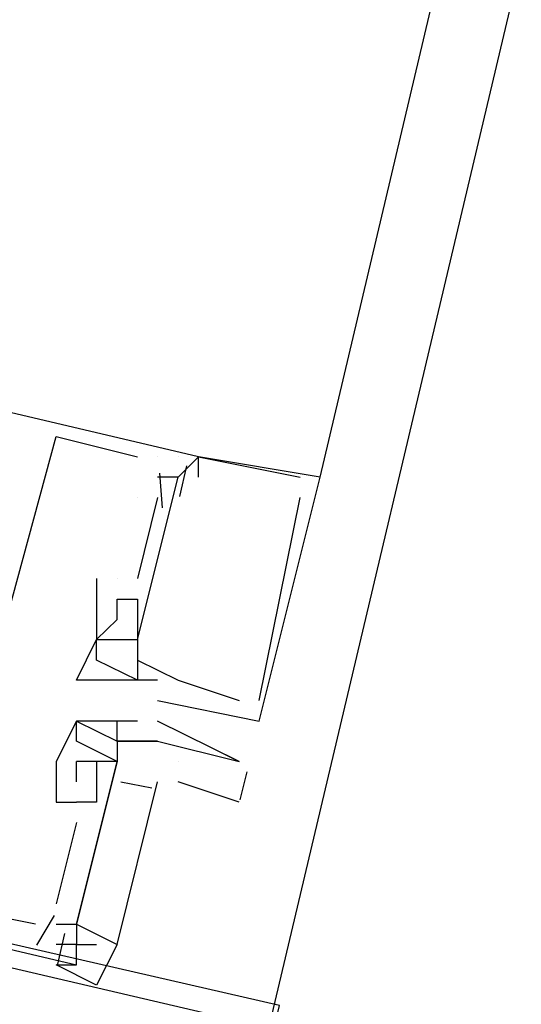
# Model space of a CAD drawing. Header units: feet. Extents: x -79 to 198, y -22 to 181.
# Tile 144 of 256: x 120.723 to 121.052, y 75.499 to 76.144. Entities that reach past the tile are written whole.
import ezdxf

# ---------------------------------------------------------------- set-up
doc = ezdxf.new("R2010")
doc.units = ezdxf.units.FT
doc.layers.add('A-LINEA', color=7, linetype='CONTINUOUS')

msp = doc.modelspace()

# ---------------------------------------------------------------- linework, layer by layer
at = {"layer": 'A-LINEA'}
for p, q in [((124.44, 90.4978), (117.1467, 59.6844)), ((120.92, 75.8444), (122.5733, 82.8578)), ((120.7467, 75.8711), (120.7467, 75.8711)), ((120.7467, 75.8711), (120.7467, 75.8711)), ((120.7467, 75.8711), (120.7467, 75.8711)), ((120.8, 75.8578), (120.8, 75.8578)), ((120.8, 75.8578), (120.8, 75.8578)), ((120.8, 75.8578), (120.8, 75.8578)), ((120.8133, 75.8578), (120.8133, 75.8578)), ((120.8133, 75.8578), (120.8133, 75.8578)), ((120.8133, 75.8578), (120.8133, 75.8578)), ((120.8267, 75.8578), (120.8267, 75.8578)), ((120.8267, 75.8578), (120.8267, 75.8578)), ((120.8267, 75.8578), (120.8267, 75.8578)), ((120.8267, 75.8578), (120.8267, 75.8578)), ((120.8267, 75.8578), (120.8267, 75.8578)), ((120.8267, 75.8578), (120.8267, 75.8578)), ((120.84, 75.8578), (120.84, 75.8578)), ((120.84, 75.8578), (120.84, 75.8578)), ((120.84, 75.8578), (120.84, 75.8578)), ((120.84, 75.8578), (120.84, 75.8578)), ((120.84, 75.8578), (120.84, 75.8578)), ((120.84, 75.8578), (120.84, 75.8578)), ((120.84, 75.8578), (120.84, 75.8578)), ((120.84, 75.8578), (120.84, 75.8578)), ((120.84, 75.8578), (120.84, 75.8578)), ((120.8146, 75.8469), (120.8162, 75.8242)), ((120.8146, 75.8469), (120.8162, 75.8242)), ((120.8146, 75.8469), (120.8162, 75.8242)), ((120.8323, 75.8517), (120.8276, 75.8317)), ((120.8323, 75.8517), (120.8276, 75.8317)), ((120.8323, 75.8517), (120.8276, 75.8317)), ((120.8133, 75.8444), (120.8133, 75.8444)), ((120.8133, 75.8444), (120.8133, 75.8444)), ((120.8133, 75.8444), (120.8133, 75.8444)), ((120.8267, 75.8444), (120.8267, 75.8444)), ((120.8267, 75.8444), (120.8267, 75.8444)), ((120.8267, 75.8444), (120.8267, 75.8444)), ((120.8267, 75.8444), (120.8267, 75.8444)), ((120.8267, 75.8444), (120.8267, 75.8444)), ((120.8267, 75.8444), (120.8267, 75.8444)), ((120.84, 75.8444), (120.84, 75.8444)), ((120.84, 75.8444), (120.84, 75.8444)), ((120.84, 75.8444), (120.84, 75.8444)), ((120.9067, 75.8444), (120.9067, 75.8444)), ((120.9067, 75.8444), (120.9067, 75.8444)), ((120.9067, 75.8444), (120.9067, 75.8444)), ((120.9067, 75.8444), (120.9067, 75.8444)), ((120.9067, 75.8444), (120.9067, 75.8444)), ((120.9067, 75.8444), (120.9067, 75.8444)), ((120.92, 75.8444), (120.92, 75.8444)), ((120.92, 75.8444), (120.92, 75.8444)), ((120.92, 75.8444), (120.92, 75.8444)), ((120.8, 75.8311), (120.8, 75.8311)), ((120.8133, 75.8311), (120.8, 75.7778)), ((120.8, 75.8311), (120.8, 75.8311)), ((120.8133, 75.8311), (120.8, 75.7778)), ((120.8, 75.8311), (120.8, 75.8311)), ((120.8133, 75.8311), (120.8, 75.7778)), ((120.8133, 75.8311), (120.8133, 75.8311)), ((120.8133, 75.8311), (120.8133, 75.8311)), ((120.8133, 75.8311), (120.8133, 75.8311)), ((120.9067, 75.8311), (120.9067, 75.8311)), ((120.9067, 75.8311), (120.9067, 75.8311)), ((120.9067, 75.8311), (120.9067, 75.8311)), ((120.7733, 75.7778), (120.7733, 75.7778)), ((120.7733, 75.7778), (120.7733, 75.7778)), ((120.7733, 75.7778), (120.7733, 75.7778)), ((120.7867, 75.7778), (120.7867, 75.7778)), ((120.7867, 75.7778), (120.7867, 75.7778)), ((120.7867, 75.7778), (120.7867, 75.7778)), ((120.7867, 75.7778), (120.7867, 75.7778)), ((120.7867, 75.7778), (120.7867, 75.7778)), ((120.7867, 75.7778), (120.7867, 75.7778)), ((120.8, 75.7778), (120.8, 75.7778)), ((120.8, 75.7778), (120.8, 75.7778)), ((120.8, 75.7778), (120.8, 75.7778)), ((120.7867, 75.7644), (120.7867, 75.7644)), ((120.7867, 75.7644), (120.7867, 75.7644)), ((120.7867, 75.7644), (120.7867, 75.7644)), ((120.8, 75.7644), (120.8, 75.7644)), ((120.8, 75.7644), (120.8, 75.7644)), ((120.8, 75.7644), (120.8, 75.7644)), ((120.7867, 75.7511), (120.7867, 75.7511)), ((120.7867, 75.7511), (120.7867, 75.7511)), ((120.7867, 75.7511), (120.7867, 75.7511)), ((120.8, 75.7511), (120.8, 75.7511)), ((120.8, 75.7511), (120.8, 75.7511)), ((120.8, 75.7511), (120.8, 75.7511)), ((120.7733, 75.7378), (120.7733, 75.7378)), ((120.7733, 75.7378), (120.7733, 75.7378)), ((120.7733, 75.7378), (120.7733, 75.7378)), ((120.7733, 75.7378), (120.7733, 75.7378)), ((120.7733, 75.7378), (120.7733, 75.7378)), ((120.7733, 75.7378), (120.7733, 75.7378)), ((120.7733, 75.7378), (120.7733, 75.7378)), ((120.7733, 75.7378), (120.7733, 75.7378)), ((120.7733, 75.7378), (120.7733, 75.7378)), ((120.7867, 75.7378), (120.7867, 75.7378)), ((120.7867, 75.7378), (120.7867, 75.7378)), ((120.7867, 75.7378), (120.7867, 75.7378)), ((120.7867, 75.7378), (120.7867, 75.7378)), ((120.7867, 75.7378), (120.7867, 75.7378)), ((120.7867, 75.7378), (120.7867, 75.7378)), ((120.8, 75.7378), (120.8, 75.7378)), ((120.8, 75.7378), (120.8, 75.7378)), ((120.8, 75.7378), (120.8, 75.7378)), ((120.8, 75.7378), (120.8, 75.7378)), ((120.8, 75.7378), (120.8, 75.7378)), ((120.8, 75.7378), (120.8, 75.7378)), ((120.8, 75.7378), (120.8, 75.7378)), ((120.8, 75.7378), (120.8, 75.7378)), ((120.8, 75.7378), (120.8, 75.7378)), ((120.7733, 75.7244), (120.7733, 75.7244)), ((120.7733, 75.7244), (120.7733, 75.7244)), ((120.7733, 75.7244), (120.7733, 75.7244)), ((120.8, 75.7244), (120.8, 75.7244)), ((120.8, 75.7244), (120.8, 75.7244)), ((120.8, 75.7244), (120.8, 75.7244)), ((120.76, 75.7111), (120.76, 75.7111)), ((120.76, 75.7111), (120.76, 75.7111)), ((120.76, 75.7111), (120.76, 75.7111)), ((120.7733, 75.7111), (120.7733, 75.7111)), ((120.7733, 75.7111), (120.7733, 75.7111)), ((120.7733, 75.7111), (120.7733, 75.7111)), ((120.7867, 75.7111), (120.7867, 75.7111)), ((120.7867, 75.7111), (120.7867, 75.7111)), ((120.7867, 75.7111), (120.7867, 75.7111)), ((120.8, 75.7111), (120.8, 75.7111)), ((120.8, 75.7111), (120.8, 75.7111)), ((120.8, 75.7111), (120.8, 75.7111)), ((120.8, 75.7111), (120.8, 75.7111)), ((120.8, 75.7111), (120.8, 75.7111)), ((120.8, 75.7111), (120.8, 75.7111)), ((120.8133, 75.7111), (120.8133, 75.7111)), ((120.8133, 75.7111), (120.8133, 75.7111)), ((120.8133, 75.7111), (120.8133, 75.7111)), ((120.8267, 75.7111), (120.8267, 75.7111)), ((120.8267, 75.7111), (120.8267, 75.7111)), ((120.8267, 75.7111), (120.8267, 75.7111)), ((120.8133, 75.6978), (120.8133, 75.6978)), ((120.8133, 75.6978), (120.8133, 75.6978)), ((120.8133, 75.6978), (120.8133, 75.6978)), ((120.8667, 75.6978), (120.8667, 75.6978)), ((120.8667, 75.6978), (120.8667, 75.6978)), ((120.8667, 75.6978), (120.8667, 75.6978)), ((120.88, 75.6978), (120.88, 75.6978)), ((120.88, 75.6978), (120.88, 75.6978)), ((120.88, 75.6978), (120.88, 75.6978)), ((120.76, 75.6844), (120.76, 75.6844)), ((120.76, 75.6844), (120.76, 75.6844)), ((120.7733, 75.6844), (120.7733, 75.6844)), ((120.7867, 75.6844), (120.7867, 75.6844)), ((120.8, 75.6844), (120.8, 75.6844)), ((120.8133, 75.6844), (120.8133, 75.6844)), ((120.88, 75.6844), (120.88, 75.6844)), ((120.88, 75.6844), (120.88, 75.6844)), ((120.88, 75.6844), (120.88, 75.6844)), ((120.76, 75.6711), (120.76, 75.6711)), ((120.7867, 75.6711), (120.7867, 75.6711)), ((120.7867, 75.6711), (120.7867, 75.6711)), ((120.7867, 75.6711), (120.7867, 75.6711)), ((120.7867, 75.6711), (120.7867, 75.6711)), ((120.8, 75.6711), (120.8, 75.6711)), ((120.8, 75.6711), (120.8, 75.6711)), ((120.8133, 75.6711), (120.8133, 75.6711)), ((120.8133, 75.6711), (120.8133, 75.6711)), ((120.84, 75.6711), (120.8667, 75.6578)), ((120.7467, 75.6578), (120.7467, 75.6578)), ((120.7467, 75.6578), (120.7467, 75.6311)), ((120.7467, 75.6578), (120.7467, 75.6578)), ((120.7467, 75.6578), (120.7467, 75.6311)), ((120.7467, 75.6578), (120.7467, 75.6578)), ((120.7467, 75.6578), (120.7467, 75.6311)), ((120.7467, 75.6578), (120.7467, 75.6578)), ((120.76, 75.6578), (120.76, 75.6578)), ((120.76, 75.6444), (120.76, 75.6578)), ((120.76, 75.6578), (120.76, 75.6578)), ((120.76, 75.6444), (120.76, 75.6578)), ((120.76, 75.6578), (120.76, 75.6578)), ((120.76, 75.6444), (120.76, 75.6578)), ((120.76, 75.6578), (120.76, 75.6578)), ((120.7733, 75.6578), (120.7733, 75.6578)), ((120.7733, 75.6578), (120.7733, 75.6578)), ((120.7733, 75.6578), (120.7733, 75.6578)), ((120.7733, 75.6578), (120.7733, 75.6578)), ((120.7867, 75.6578), (120.7867, 75.6578)), ((120.7867, 75.6578), (120.7867, 75.6578)), ((120.7867, 75.6578), (120.7867, 75.6578)), ((120.7867, 75.6578), (120.7867, 75.6578)), ((120.7867, 75.6578), (120.7867, 75.6578)), ((120.7867, 75.6578), (120.7867, 75.6578)), ((120.8267, 75.6578), (120.8267, 75.6578)), ((120.8667, 75.6578), (120.8667, 75.6578)), ((120.8717, 75.651), (120.8673, 75.6327)), ((120.76, 75.6444), (120.76, 75.6444)), ((120.76, 75.6444), (120.76, 75.6444)), ((120.76, 75.6444), (120.76, 75.6444)), ((120.7733, 75.6444), (120.7733, 75.6444)), ((120.7733, 75.6444), (120.7733, 75.6444)), ((120.7733, 75.6444), (120.7733, 75.6444)), ((120.8095, 75.6403), (120.7892, 75.6442)), ((120.8095, 75.6403), (120.7892, 75.6442)), ((120.8095, 75.6403), (120.7892, 75.6442)), ((120.8667, 75.6311), (120.8267, 75.6444)), ((120.7467, 75.6311), (120.76, 75.6311)), ((120.7467, 75.6311), (120.7467, 75.6311)), ((120.7467, 75.6311), (120.76, 75.6311)), ((120.7467, 75.6311), (120.7467, 75.6311)), ((120.7467, 75.6311), (120.76, 75.6311)), ((120.7467, 75.6311), (120.7467, 75.6311)), ((120.76, 75.6311), (120.76, 75.6311)), ((120.76, 75.6311), (120.76, 75.6311)), ((120.76, 75.6311), (120.76, 75.6311)), ((120.76, 75.6311), (120.76, 75.6311)), ((120.76, 75.6311), (120.76, 75.6311)), ((120.76, 75.6311), (120.76, 75.6311)), ((120.7733, 75.6311), (120.7733, 75.6311)), ((120.7733, 75.6311), (120.7733, 75.6311)), ((120.7733, 75.6311), (120.7733, 75.6311)), ((120.76, 75.6178), (120.7467, 75.5644)), ((120.76, 75.6178), (120.7467, 75.5644)), ((120.76, 75.6178), (120.7467, 75.5644)), ((120.76, 75.6178), (120.76, 75.6178)), ((120.76, 75.6178), (120.76, 75.6178)), ((120.76, 75.6178), (120.76, 75.6178)), ((120.7467, 75.5644), (120.7467, 75.5644)), ((120.7467, 75.5644), (120.7467, 75.5644)), ((120.7467, 75.5644), (120.7467, 75.5644)), ((120.7455, 75.5568), (120.7339, 75.5373)), ((120.7455, 75.5568), (120.7339, 75.5373)), ((120.7455, 75.5568), (120.7339, 75.5373)), ((120.7333, 75.5511), (120.7333, 75.5511)), ((120.7333, 75.5511), (120.7333, 75.5511)), ((120.7333, 75.5511), (120.7333, 75.5511)), ((120.7467, 75.5511), (120.7467, 75.5511)), ((120.7467, 75.5511), (120.7467, 75.5511)), ((120.7467, 75.5511), (120.7467, 75.5511)), ((120.76, 75.5511), (120.76, 75.5511)), ((120.76, 75.5511), (120.76, 75.5511)), ((120.76, 75.5511), (120.76, 75.5511)), ((120.7523, 75.5451), (120.7476, 75.525)), ((120.7523, 75.5451), (120.7476, 75.525)), ((120.7523, 75.5451), (120.7476, 75.525)), ((120.7467, 75.5378), (120.7467, 75.5378)), ((120.7467, 75.5378), (120.7467, 75.5378)), ((120.7467, 75.5378), (120.7467, 75.5378)), ((120.7467, 75.5378), (120.7467, 75.5378)), ((120.76, 75.5244), (120.76, 75.5378)), ((120.76, 75.5378), (120.76, 75.5378)), ((120.76, 75.5378), (120.76, 75.5378)), ((120.76, 75.5378), (120.76, 75.5378)), ((120.76, 75.5244), (120.76, 75.5244)), ((120.76, 75.5244), (120.76, 75.5244)), ((120.76, 75.5244), (120.76, 75.5244))]:
    msp.add_line(p, q, dxfattribs=at)
for points in [[(120.84, 75.8578), (120.16, 76.0178), (120.12, 75.8711), (120.1333, 75.8578)], [(120.84, 75.8578), (120.16, 76.0178), (120.12, 75.8711), (120.1333, 75.8578)], [(120.84, 75.8578), (120.16, 76.0178), (120.12, 75.8711), (120.1333, 75.8578)], [(120.7067, 75.7244), (120.7467, 75.8711), (120.8, 75.8578)], [(120.7067, 75.7244), (120.7467, 75.8711), (120.8, 75.8578)], [(120.7067, 75.7244), (120.7467, 75.8711), (120.8, 75.8578)], [(120.92, 75.8444), (120.84, 75.8578), (120.8267, 75.8444)], [(120.92, 75.8444), (120.84, 75.8578), (120.8267, 75.8444)], [(120.92, 75.8444), (120.84, 75.8578), (120.8267, 75.8444)], [(120.84, 75.8444), (120.84, 75.8578), (120.9067, 75.8444)], [(120.84, 75.8444), (120.84, 75.8578), (120.9067, 75.8444)], [(120.84, 75.8444), (120.84, 75.8578), (120.9067, 75.8444)], [(120.1333, 75.8311), (120.12, 75.8444), (120.08, 75.6844), (120.76, 75.5244), (120.76, 75.5378), (120.7467, 75.5378)], [(120.1333, 75.8311), (120.12, 75.8444), (120.08, 75.6844), (120.76, 75.5244), (120.76, 75.5378), (120.7467, 75.5378)], [(120.1333, 75.8311), (120.12, 75.8444), (120.08, 75.6844), (120.76, 75.5244), (120.76, 75.5378), (120.7467, 75.5378)], [(120.7733, 75.7778), (120.7733, 75.7378), (120.7867, 75.7511), (120.7867, 75.7644), (120.8, 75.7644), (120.8, 75.7511), (120.8, 75.7378), (120.8267, 75.8444), (120.8133, 75.8444)], [(120.7733, 75.7778), (120.7733, 75.7378), (120.7867, 75.7511), (120.7867, 75.7644), (120.8, 75.7644), (120.8, 75.7511), (120.8, 75.7378), (120.8267, 75.8444), (120.8133, 75.8444)], [(120.7733, 75.7778), (120.7733, 75.7378), (120.7867, 75.7511), (120.7867, 75.7644), (120.8, 75.7644), (120.8, 75.7511), (120.8, 75.7378), (120.8267, 75.8444), (120.8133, 75.8444)], [(120.8133, 75.6978), (120.88, 75.6844), (120.92, 75.8444)], [(120.8133, 75.6978), (120.88, 75.6844), (120.92, 75.8444)], [(120.8133, 75.6978), (120.88, 75.6844), (120.92, 75.8444)], [(120.88, 75.6978), (120.9067, 75.8311), (120.9067, 75.8311)], [(120.88, 75.6978), (120.9067, 75.8311), (120.9067, 75.8311)], [(120.88, 75.6978), (120.9067, 75.8311), (120.9067, 75.8311)], [(120.8133, 75.7111), (120.8, 75.7111), (120.7867, 75.7111), (120.7733, 75.7111), (120.76, 75.7111), (120.7733, 75.7378), (120.7733, 75.7378), (120.7733, 75.7378), (120.7733, 75.7378)], [(120.8133, 75.7111), (120.8, 75.7111), (120.7867, 75.7111), (120.7733, 75.7111), (120.76, 75.7111), (120.7733, 75.7378), (120.7733, 75.7378), (120.7733, 75.7378), (120.7733, 75.7378)], [(120.8133, 75.7111), (120.8, 75.7111), (120.7867, 75.7111), (120.7733, 75.7111), (120.76, 75.7111), (120.7733, 75.7378), (120.7733, 75.7378), (120.7733, 75.7378), (120.7733, 75.7378)], [(120.8, 75.7378), (120.8, 75.7111), (120.7733, 75.7244), (120.7733, 75.7378), (120.8, 75.7378)], [(120.8, 75.7378), (120.8, 75.7111), (120.7733, 75.7244), (120.7733, 75.7378), (120.8, 75.7378)], [(120.8, 75.7378), (120.8, 75.7111), (120.7733, 75.7244), (120.7733, 75.7378), (120.8, 75.7378)], [(120.8, 75.7378), (120.8, 75.7378), (120.8, 75.7378), (120.8, 75.7244), (120.8, 75.7244)], [(120.8, 75.7378), (120.8, 75.7378), (120.8, 75.7378), (120.8, 75.7244), (120.8, 75.7244)], [(120.8, 75.7378), (120.8, 75.7378), (120.8, 75.7378), (120.8, 75.7244), (120.8, 75.7244)], [(120.8, 75.7244), (120.8267, 75.7111), (120.8267, 75.7111), (120.8267, 75.7111), (120.8267, 75.7111), (120.8667, 75.6978), (120.8667, 75.6978)], [(120.8, 75.7244), (120.8267, 75.7111), (120.8267, 75.7111), (120.8267, 75.7111), (120.8267, 75.7111), (120.8667, 75.6978), (120.8667, 75.6978)], [(120.8, 75.7244), (120.8267, 75.7111), (120.8267, 75.7111), (120.8267, 75.7111), (120.8267, 75.7111), (120.8667, 75.6978), (120.8667, 75.6978)], [(120.7333, 75.5511), (120.6667, 75.5644), (120.7067, 75.6978), (120.6933, 75.7111)], [(120.7333, 75.5511), (120.6667, 75.5644), (120.7067, 75.6978), (120.6933, 75.7111)], [(120.7333, 75.5511), (120.6667, 75.5644), (120.7067, 75.6978), (120.6933, 75.7111)], [(119.8933, 74.8711), (120.6933, 74.6844), (120.8933, 75.4978), (120.08, 75.6844), (119.8933, 74.8711)], [(120.8, 75.6844), (120.7733, 75.6844), (120.76, 75.6844), (120.7467, 75.6578)], [(120.7867, 75.6578), (120.76, 75.6711), (120.76, 75.6844), (120.7867, 75.6711), (120.7867, 75.6578)], [(120.7867, 75.6711), (120.8133, 75.6711), (120.8133, 75.6711), (120.8133, 75.6711), (120.8133, 75.6711), (120.8667, 75.6578), (120.8667, 75.6578), (120.8133, 75.6844)], [(120.8133, 75.6711), (120.8133, 75.6711), (120.8, 75.6711), (120.7867, 75.6711), (120.7867, 75.6844)], [(119.8933, 74.8844), (120.6933, 74.6978), (120.88, 75.4844), (120.08, 75.6711), (119.8933, 74.8844)], [(120.7867, 75.6711), (120.7867, 75.6711), (120.7867, 75.6578), (120.7733, 75.6578), (120.7733, 75.6578), (120.76, 75.6578), (120.76, 75.6578), (120.76, 75.6578), (120.76, 75.6578), (120.76, 75.6578)], [(120.7467, 75.5511), (120.76, 75.5511), (120.7867, 75.6578), (120.7733, 75.6578), (120.7733, 75.6444), (120.7733, 75.6311), (120.76, 75.6311)], [(120.7467, 75.5511), (120.76, 75.5511), (120.7867, 75.6578), (120.7733, 75.6578), (120.7733, 75.6444), (120.7733, 75.6311), (120.76, 75.6311)], [(120.7467, 75.5511), (120.76, 75.5511), (120.7867, 75.6578), (120.7733, 75.6578), (120.7733, 75.6444), (120.7733, 75.6311), (120.76, 75.6311)], [(120.7867, 75.6578), (120.76, 75.5511), (120.7867, 75.5378), (120.8133, 75.6444)], [(120.7867, 75.6578), (120.76, 75.5511), (120.7867, 75.5378), (120.8133, 75.6444)], [(120.7867, 75.6578), (120.76, 75.5511), (120.7867, 75.5378), (120.8133, 75.6444)], [(120.7467, 75.5511), (120.76, 75.5511), (120.76, 75.5378), (120.7733, 75.5378)], [(120.7867, 75.5378), (120.7733, 75.5111), (120.7467, 75.5244), (120.76, 75.5244)]]:
    msp.add_lwpolyline(points, dxfattribs=at)

doc.saveas('drawing.dxf')
